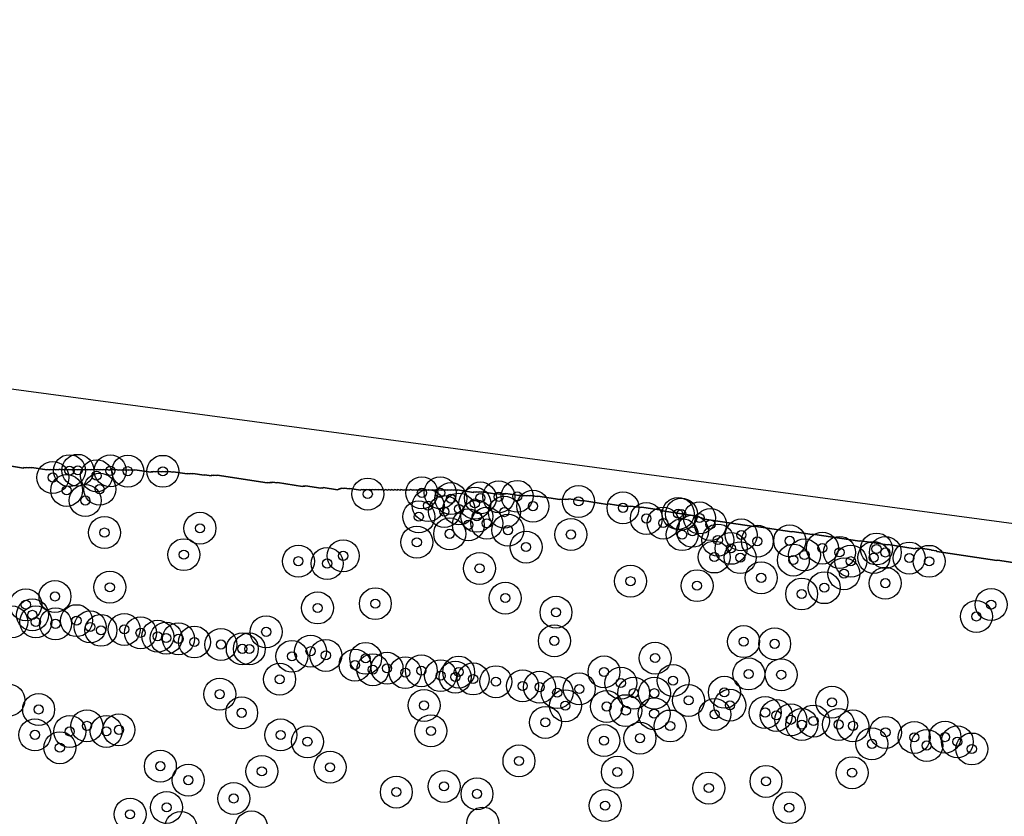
# Model space of a CAD drawing. Header units: inches. Extents: x 128668 to 131679, y 413272 to 413787.
# Tile 44 of 116: x 129737 to 129845, y 413554 to 413641. Entities that reach past the tile are written whole.
import ezdxf

# ---------------------------------------------------------------- set-up
doc = ezdxf.new("R2010")
doc.units = ezdxf.units.IN
doc.header["$MEASUREMENT"] = 0
doc.header["$PDMODE"] = 33
doc.header["$PDSIZE"] = -3
for name, color, linetype in [('Niet gedetecteerde gebieden (D-gebied) (ca. 44.659 m2)', 1, 'Continuous'), ('Onderzoeksgebied Capelsche UW (ca. 743.790 m2)', 5, 'Continuous'), ('Significante objecten binnen onderzoeksgebied', 3, 'Continuous'), ('Veiligheidsmarge objecten d.d. 230531', 6, 'Continuous'), ('Vrijgegeven gebieden (A+B gebied) (ca. 609.035 m2)', 3, 'Continuous')]:
    doc.layers.add(name, color=color, linetype=linetype)

msp = doc.modelspace()

# ---------------------------------------------------------------- linework, layer by layer
at = {"layer": 'Niet gedetecteerde gebieden (D-gebied) (ca. 44.659 m2)'}
for points in [[(129466.21, 413641.45, 0), (129570.91, 413624.51, 0), (129668.28, 413610.12, 0), (129879.65, 413581.76, 0)], [(129848.44, 413581.62, 0), (129844.39, 413582.23, 0), (129844.33, 413582.19, 0), (129837.76, 413583.18, 0), (129837.72, 413583.24, 0), (129837.17, 413583.32, 0), (129837.13, 413583.38, 0), (129835.99, 413583.55, 0), (129835.94, 413583.51, 0), (129835.69, 413583.55, 0), (129835.63, 413583.51, 0), (129835.43, 413583.54, 0), (129835.38, 413583.49, 0), (129832.41, 413583.94, 0), (129832.36, 413583.9, 0), (129829.39, 413584.35, 0), (129829.33, 413584.31, 0), (129824.14, 413585.09, 0), (129824.09, 413585.05, 0), (129821.91, 413585.38, 0), (129821.85, 413585.34, 0), (129817.75, 413585.96, 0), (129817.69, 413585.92, 0), (129812.3, 413586.74, 0), (129812.26, 413586.79, 0), (129812.02, 413586.83, 0), (129811.97, 413586.89, 0), (129811.68, 413586.93, 0), (129811.64, 413586.99, 0), (129811.29, 413587.04, 0), (129811.25, 413587.1, 0), (129807.64, 413587.64, 0), (129807.6, 413587.7, 0), (129805.37, 413588.04, 0), (129805.32, 413588, 0), (129804.23, 413588.16, 0), (129804.17, 413588.12, 0), (129803.92, 413588.16, 0), (129803.87, 413588.11, 0), (129803.62, 413588.15, 0), (129803.56, 413588.11, 0), (129801.73, 413588.39, 0), (129801.68, 413588.35, 0), (129798.91, 413588.76, 0), (129798.85, 413588.72, 0), (129797.42, 413588.94, 0), (129797.36, 413588.9, 0), (129797.11, 413588.93, 0), (129797.06, 413588.89, 0), (129796.81, 413588.93, 0), (129796.75, 413588.89, 0), (129796.51, 413588.93, 0), (129796.45, 413588.88, 0), (129794.03, 413589.25, 0), (129793.97, 413589.21, 0), (129793.18, 413589.33, 0), (129793.12, 413589.29, 0), (129792.87, 413589.32, 0), (129792.82, 413589.28, 0), (129792.57, 413589.32, 0), (129792.51, 413589.28, 0), (129792.02, 413589.35, 0), (129791.96, 413589.31, 0), (129790.53, 413589.53, 0), (129790.47, 413589.49, 0), (129790.23, 413589.52, 0), (129790.17, 413589.48, 0), (129789.92, 413589.52, 0), (129789.86, 413589.48, 0), (129789.37, 413589.55, 0), (129789.31, 413589.51, 0), (129787.88, 413589.73, 0), (129787.82, 413589.68, 0), (129787.58, 413589.72, 0), (129787.52, 413589.68, 0), (129787.27, 413589.72, 0), (129787.21, 413589.68, 0), (129787.02, 413589.71, 0), (129786.96, 413589.66, 0), (129785.23, 413589.93, 0), (129785.17, 413589.88, 0), (129784.88, 413589.93, 0), (129784.82, 413589.89, 0), (129784.52, 413589.93, 0), (129784.47, 413589.89, 0), (129784.17, 413589.93, 0), (129784.11, 413589.89, 0), (129783.86, 413589.93, 0), (129783.81, 413589.89, 0), (129783.51, 413589.93, 0), (129783.45, 413589.89, 0), (129783.16, 413589.94, 0), (129783.1, 413589.89, 0), (129782.8, 413589.94, 0), (129782.75, 413589.9, 0), (129782.45, 413589.94, 0), (129782.39, 413589.9, 0), (129782.1, 413589.94, 0), (129782.04, 413589.9, 0), (129781.79, 413589.94, 0), (129781.74, 413589.9, 0), (129781.44, 413589.94, 0), (129781.38, 413589.9, 0), (129781.09, 413589.95, 0), (129781.03, 413589.9, 0), (129780.73, 413589.95, 0), (129780.68, 413589.91, 0), (129780.38, 413589.95, 0), (129780.32, 413589.91, 0), (129780.03, 413589.96, 0), (129779.97, 413589.91, 0), (129779.72, 413589.95, 0), (129779.66, 413589.91, 0), (129779.37, 413589.95, 0), (129779.31, 413589.91, 0), (129779.01, 413589.96, 0), (129778.96, 413589.91, 0), (129778.66, 413589.96, 0), (129778.6, 413589.92, 0), (129778.31, 413589.96, 0), (129778.25, 413589.92, 0), (129777.95, 413589.97, 0), (129777.9, 413589.92, 0), (129777.65, 413589.96, 0), (129777.59, 413589.92, 0), (129777.3, 413589.96, 0), (129777.24, 413589.92, 0), (129776.94, 413589.97, 0), (129776.89, 413589.93, 0), (129776.59, 413589.97, 0), (129776.53, 413589.93, 0), (129776.24, 413589.97, 0), (129776.18, 413589.93, 0), (129775.88, 413589.98, 0), (129775.83, 413589.93, 0), (129775.58, 413589.97, 0), (129775.52, 413589.93, 0), (129775.22, 413589.97, 0), (129775.17, 413589.93, 0), (129774.92, 413589.97, 0), (129774.86, 413589.93, 0), (129774.67, 413589.96, 0), (129774.61, 413589.92, 0), (129773.42, 413590.1, 0), (129773.37, 413590.05, 0), (129772.82, 413590.14, 0), (129772.76, 413590.09, 0), (129772.52, 413590.13, 0), (129772.46, 413590.09, 0), (129772.41, 413590.1, 0), (129772.35, 413590.05, 0), (129772.3, 413590.06, 0), (129772.25, 413590.02, 0), (129772.2, 413590.03, 0), (129772.14, 413589.99, 0), (129772.08, 413589.94, 0), (129770.5, 413590.18, 0), (129770.45, 413590.14, 0), (129770.3, 413590.16, 0), (129770.24, 413590.12, 0), (129768.56, 413590.38, 0), (129768.5, 413590.33, 0), (129768.31, 413590.36, 0), (129768.25, 413590.32, 0), (129765.48, 413590.74, 0), (129765.42, 413590.7, 0), (129764.98, 413590.77, 0), (129764.92, 413590.73, 0), (129764.67, 413590.76, 0), (129764.62, 413590.72, 0), (129764.42, 413590.75, 0), (129764.36, 413590.71, 0), (129758.88, 413591.54, 0), (129758.82, 413591.5, 0), (129758.52, 413591.54, 0), (129758.47, 413591.5, 0), (129758.27, 413591.53, 0), (129758.21, 413591.49, 0), (129757.52, 413591.59, 0), (129757.46, 413591.55, 0), (129756.23, 413591.74, 0), (129756.17, 413591.7, 0), (129755.92, 413591.73, 0), (129755.86, 413591.69, 0), (129755.67, 413591.72, 0), (129755.61, 413591.68, 0), (129754.08, 413591.91, 0), (129754.02, 413591.87, 0), (129753.58, 413591.94, 0), (129753.52, 413591.9, 0), (129753.22, 413591.94, 0), (129753.17, 413591.9, 0), (129752.87, 413591.94, 0), (129752.81, 413591.9, 0), (129752.52, 413591.95, 0), (129752.46, 413591.9, 0), (129752.21, 413591.94, 0), (129752.15, 413591.9, 0), (129751.91, 413591.94, 0), (129751.85, 413591.9, 0), (129751.65, 413591.93, 0), (129751.6, 413591.88, 0), (129749.87, 413592.15, 0), (129749.81, 413592.1, 0), (129749.56, 413592.14, 0), (129749.5, 413592.1, 0), (129749.21, 413592.14, 0), (129749.15, 413592.1, 0), (129748.85, 413592.15, 0), (129748.8, 413592.11, 0), (129748.5, 413592.15, 0), (129748.44, 413592.11, 0), (129748.15, 413592.15, 0), (129748.09, 413592.11, 0), (129747.79, 413592.16, 0), (129747.74, 413592.11, 0), (129747.44, 413592.16, 0), (129747.38, 413592.12, 0), (129747.14, 413592.15, 0), (129747.08, 413592.11, 0), (129746.78, 413592.16, 0), (129746.73, 413592.12, 0), (129746.43, 413592.16, 0), (129746.37, 413592.12, 0), (129746.08, 413592.16, 0), (129746.02, 413592.12, 0), (129745.72, 413592.17, 0), (129745.67, 413592.12, 0), (129745.42, 413592.16, 0), (129745.36, 413592.12, 0), (129745.06, 413592.16, 0), (129745.01, 413592.12, 0), (129744.71, 413592.17, 0), (129744.65, 413592.13, 0), (129744.36, 413592.17, 0), (129744.3, 413592.13, 0), (129744, 413592.17, 0), (129743.95, 413592.13, 0), (129743.65, 413592.18, 0), (129743.59, 413592.13, 0), (129743.3, 413592.18, 0), (129743.24, 413592.14, 0), (129742.99, 413592.18, 0), (129742.94, 413592.13, 0), (129742.64, 413592.18, 0), (129742.58, 413592.14, 0), (129742.29, 413592.18, 0), (129742.23, 413592.14, 0), (129741.93, 413592.18, 0), (129741.88, 413592.14, 0), (129741.58, 413592.19, 0), (129741.52, 413592.15, 0), (129741.27, 413592.18, 0), (129741.22, 413592.14, 0), (129740.92, 413592.19, 0), (129740.86, 413592.14, 0), (129740.62, 413592.18, 0), (129740.56, 413592.14, 0), (129740.26, 413592.18, 0), (129740.21, 413592.14, 0), (129738.58, 413592.39, 0), (129738.52, 413592.35, 0), (129738.27, 413592.38, 0), (129738.21, 413592.34, 0), (129737.97, 413592.38, 0), (129737.91, 413592.34, 0), (129737.71, 413592.37, 0), (129737.66, 413592.33, 0), (129736.12, 413592.56, 0)]]:
    msp.add_polyline3d(points, dxfattribs=at)
at = {"layer": 'Onderzoeksgebied Capelsche UW (ca. 743.790 m2)'}
msp.add_lwpolyline([(129466.21, 413641.45), (129570.91, 413624.51), (129668.28, 413610.12), (129879.65, 413581.76), (130002.75, 413567.47), (130046.15, 413562.6), (130089.54, 413558.37), (130160.34, 413551.54)], dxfattribs=at)
at = {"layer": 'Significante objecten binnen onderzoeksgebied'}
for p in [(129742.7, 413592.04), (129743.61, 413592.08), (129747.17, 413592.02), (129749.09, 413591.98), (129752.93, 413591.97), (129740.87, 413591.29), (129745.66, 413591.49), (129742.39, 413589.88), (129746.02, 413590.01), (129775.39, 413589.48), (129781.32, 413589.61), (129783.32, 413589.61), (129744.43, 413588.77), (129784.5, 413588.98), (129787.12, 413588.47), (129787.73, 413589.05), (129789.74, 413589.18), (129791.77, 413589.23), (129798.48, 413588.67), (129782, 413588.21), (129783.79, 413587.57), (129785.38, 413587.84), (129790.36, 413587.5), (129793.49, 413588.15), (129803.36, 413587.97), (129809.4, 413587.34), (129780.98, 413586.99), (129787.34, 413587.04), (129788.44, 413586.28), (129805.92, 413586.8), (129807.77, 413586.3), (129809.76, 413587.28), (129811.75, 413586.86), (129746.54, 413585.26), (129757, 413585.73), (129786.41, 413586.11), (129790.75, 413585.52), (129810.98, 413585.4), (129812.95, 413586.15), (129780.77, 413584.2), (129784.37, 413585.12), (129797.65, 413585.05), (129809.84, 413585.03), (129813.75, 413584.44), (129816.32, 413585), (129818.08, 413584.31), (129821.63, 413584.35), (129792.74, 413583.67), (129815.2, 413583.53), (129825.21, 413583.56), (129827.09, 413583.09), (129831.14, 413583.46), (129832.11, 413583.08), (129755.23, 413582.84), (129767.79, 413582.12), (129772.69, 413582.71), (129813.36, 413582.58), (129816.21, 413582.51), (129822.03, 413582.25), (129823.25, 413582.81), (129828.33, 413582.12), (129830.84, 413582.52), (129834.73, 413582.47), (129836.91, 413582.11), (129770.94, 413581.87), (129787.64, 413581.33), (129804.18, 413579.93), (129818.5, 413580.3), (129827.57, 413580.75), (129747.12, 413579.27), (129811.48, 413579.44), (129825.42, 413579.22), (129832.1, 413579.72), (129741.11, 413578.26), (129790.46, 413578.08), (129822.94, 413578.53), (129737.92, 413577.35), (129769.89, 413577), (129776.22, 413577.47), (129796.02, 413576.53), (129843.71, 413577.37), (129738.64, 413576.24), (129739.01, 413575.47), (129743.47, 413575.61), (129842.09, 413576.07), (129741.17, 413575.26), (129744.97, 413574.92), (129746.15, 413574.55), (129748.7, 413574.65), (129764.26, 413574.38), (129750.49, 413574.28), (129752.37, 413573.9), (129753.3, 413573.7), (129754.65, 413573.62), (129756.39, 413573.27), (129795.84, 413573.4), (129816.58, 413573.31), (129759.3, 413573), (129761.64, 413572.52), (129762.41, 413572.51), (129769.12, 413572.26), (129819.98, 413573.07), (129767.08, 413571.7), (129770.79, 413571.8), (129775.16, 413571.48), (129806.88, 413571.51), (129773.99, 413570.74), (129775.94, 413570.23), (129777.5, 413570.39), (129781.26, 413570.12), (129765.73, 413569.19), (129779.5, 413569.91), (129783.37, 413569.58), (129784.98, 413569.43), (129785.35, 413569.98), (129786.94, 413569.22), (129801.28, 413569.99), (129808.85, 413569.04), (129817.14, 413569.77), (129820.7, 413569.68), (129789.43, 413568.92), (129792.36, 413568.46), (129794.22, 413568.32), (129798.57, 413568.13), (129803.12, 413568.77), (129759.17, 413567.55), (129796.15, 413567.73), (129804.53, 413567.66), (129806.8, 413567.66), (129810.55, 413566.87), (129814.47, 413567.76), (129739.32, 413565.88), (129781.56, 413566.32), (129797.05, 413566.29), (129801.56, 413566.2), (129803.67, 413565.75), (129815.08, 413566.34), (129826.26, 413566.67), (129761.57, 413565.51), (129806.78, 413565.41), (129813.41, 413565.34), (129818.94, 413565.55), (129820.16, 413565.23), (129821.75, 413564.75), (129744.61, 413564.08), (129748.12, 413563.65), (129794.86, 413564.46), (129808.53, 413564.07), (129822.96, 413564.22), (129824.24, 413564.61), (129826.99, 413564.23), (129828.56, 413564.08), (129738.91, 413563.1), (129742.73, 413563.47), (129746.73, 413563.48), (129765.85, 413563.09), (129782.31, 413563.53), (129805.22, 413562.73), (129832.13, 413563.37), (129835.28, 413562.82), (129838.65, 413562.85), (129741.64, 413561.69), (129768.78, 413562.34), (129801.27, 413562.47), (129830.64, 413562.11), (129836.65, 413561.93), (129840, 413562.34), (129841.59, 413561.55), (129752.66, 413559.67), (129771.26, 413559.55), (129791.96, 413560.24), (129763.78, 413559.09), (129802.74, 413559.02), (129828.47, 413558.95), (129755.72, 413558.13), (129783.75, 413557.45), (129812.77, 413557.27), (129819.03, 413558), (129760.7, 413556.13), (129778.52, 413556.83), (129787.36, 413556.63), (129753.34, 413555.15), (129801.4, 413555.35), (129821.57, 413555.12), (129749.34, 413554.4)]:
    msp.add_point(p, dxfattribs=at)
at = {"layer": 'Veiligheidsmarge objecten d.d. 230531', "color": 6, "linetype": 'Continuous', "lineweight": 25}
for centre in [(129742.7, 413592.04), (129743.61, 413592.08), (129745.66, 413591.49), (129747.17, 413592.02), (129749.09, 413591.98), (129752.93, 413591.97), (129740.87, 413591.29), (129742.39, 413589.88), (129746.02, 413590.01), (129775.39, 413589.48), (129781.32, 413589.61), (129783.32, 413589.61), (129744.43, 413588.77), (129782, 413588.21), (129784.5, 413588.98), (129787.12, 413588.47), (129787.73, 413589.05), (129789.74, 413589.18), (129791.77, 413589.23), (129798.48, 413588.67), (129783.79, 413587.57), (129785.38, 413587.84), (129790.36, 413587.5), (129793.49, 413588.15), (129803.36, 413587.97), (129809.4, 413587.34), (129809.76, 413587.28), (129780.98, 413586.99), (129786.41, 413586.11), (129787.34, 413587.04), (129788.44, 413586.28), (129805.92, 413586.8), (129807.77, 413586.3), (129811.75, 413586.86), (129812.95, 413586.15), (129746.54, 413585.26), (129757, 413585.73), (129784.37, 413585.12), (129790.75, 413585.52), (129797.65, 413585.05), (129809.84, 413585.03), (129810.98, 413585.4), (129816.32, 413585), (129780.77, 413584.2), (129813.75, 413584.44), (129818.08, 413584.31), (129821.63, 413584.35), (129755.23, 413582.84), (129792.74, 413583.67), (129815.2, 413583.53), (129823.25, 413582.81), (129825.21, 413583.56), (129827.09, 413583.09), (129831.14, 413583.46), (129832.11, 413583.08), (129767.79, 413582.12), (129770.94, 413581.87), (129772.69, 413582.71), (129813.36, 413582.58), (129816.21, 413582.51), (129822.03, 413582.25), (129828.33, 413582.12), (129830.84, 413582.52), (129834.73, 413582.47), (129836.91, 413582.11), (129787.64, 413581.33), (129827.57, 413580.75), (129804.18, 413579.93), (129818.5, 413580.3), (129832.1, 413579.72), (129747.12, 413579.27), (129811.48, 413579.44), (129822.94, 413578.53), (129825.42, 413579.22), (129741.11, 413578.26), (129776.22, 413577.47), (129790.46, 413578.08), (129737.92, 413577.35), (129769.89, 413577), (129796.02, 413576.53), (129843.71, 413577.37), (129736.39, 413575.47), (129738.64, 413576.24), (129739.01, 413575.47), (129741.17, 413575.26), (129743.47, 413575.61), (129842.09, 413576.07), (129744.97, 413574.92), (129746.15, 413574.55), (129748.7, 413574.65), (129750.49, 413574.28), (129764.26, 413574.38), (129752.37, 413573.9), (129753.3, 413573.7), (129754.65, 413573.62), (129756.39, 413573.27), (129795.84, 413573.4), (129816.58, 413573.31), (129759.3, 413573), (129761.64, 413572.52), (129762.41, 413572.51), (129769.12, 413572.26), (129819.98, 413573.07), (129767.08, 413571.7), (129770.79, 413571.8), (129775.16, 413571.48), (129806.88, 413571.51), (129773.99, 413570.74), (129775.94, 413570.23), (129777.5, 413570.39), (129779.5, 413569.91), (129781.26, 413570.12), (129785.35, 413569.98), (129801.28, 413569.99), (129765.73, 413569.19), (129783.37, 413569.58), (129784.98, 413569.43), (129786.94, 413569.22), (129789.43, 413568.92), (129808.85, 413569.04), (129817.14, 413569.77), (129820.7, 413569.68), (129792.36, 413568.46), (129794.22, 413568.32), (129796.15, 413567.73), (129798.57, 413568.13), (129803.12, 413568.77), (129814.47, 413567.76), (129736.06, 413566.9), (129759.17, 413567.55), (129804.53, 413567.66), (129806.8, 413567.66), (129810.55, 413566.87), (129826.26, 413566.67), (129739.32, 413565.88), (129781.56, 413566.32), (129797.05, 413566.29), (129801.56, 413566.2), (129803.67, 413565.75), (129815.08, 413566.34), (129818.94, 413565.55), (129761.57, 413565.51), (129806.78, 413565.41), (129813.41, 413565.34), (129820.16, 413565.23), (129821.75, 413564.75), (129824.24, 413564.61), (129742.73, 413563.47), (129744.61, 413564.08), (129746.73, 413563.48), (129748.12, 413563.65), (129782.31, 413563.53), (129794.86, 413564.46), (129808.53, 413564.07), (129822.96, 413564.22), (129826.99, 413564.23), (129828.56, 413564.08), (129738.91, 413563.1), (129765.85, 413563.09), (129768.78, 413562.34), (129801.27, 413562.47), (129805.22, 413562.73), (129832.13, 413563.37), (129835.28, 413562.82), (129838.65, 413562.85), (129840, 413562.34), (129741.64, 413561.69), (129830.64, 413562.11), (129836.65, 413561.93), (129841.59, 413561.55), (129791.96, 413560.24), (129752.66, 413559.67), (129763.78, 413559.09), (129771.26, 413559.55), (129755.72, 413558.13), (129802.74, 413559.02), (129819.03, 413558), (129828.47, 413558.95), (129783.75, 413557.45), (129812.77, 413557.27), (129760.7, 413556.13), (129778.52, 413556.83), (129787.36, 413556.63), (129753.34, 413555.15), (129801.4, 413555.35), (129821.57, 413555.12), (129749.34, 413554.4), (129754.9, 413552.96), (129762.65, 413553.01), (129788.01, 413553.44)]:
    msp.add_circle(centre, 1.75, dxfattribs=at)
at = {"layer": 'Vrijgegeven gebieden (A+B gebied) (ca. 609.035 m2)'}
msp.add_lwpolyline([(129736.12, 413592.56), (129737.66, 413592.33), (129737.71, 413592.37), (129737.91, 413592.34), (129737.97, 413592.38), (129738.21, 413592.34), (129738.27, 413592.38), (129738.52, 413592.35), (129738.58, 413592.39), (129740.21, 413592.14), (129740.26, 413592.18), (129740.56, 413592.14), (129740.62, 413592.18), (129740.86, 413592.14), (129740.92, 413592.19), (129741.22, 413592.14), (129741.27, 413592.18), (129741.52, 413592.15), (129741.58, 413592.19), (129741.88, 413592.14), (129741.93, 413592.18), (129742.23, 413592.14), (129742.29, 413592.18), (129742.58, 413592.14), (129742.64, 413592.18), (129742.94, 413592.13), (129742.99, 413592.18), (129743.24, 413592.14), (129743.3, 413592.18), (129743.59, 413592.13), (129743.65, 413592.18), (129743.95, 413592.13), (129744, 413592.17), (129744.3, 413592.13), (129744.36, 413592.17), (129744.65, 413592.13), (129744.71, 413592.17), (129745.01, 413592.12), (129745.06, 413592.16), (129745.36, 413592.12), (129745.42, 413592.16), (129745.67, 413592.12), (129745.72, 413592.17), (129746.02, 413592.12), (129746.08, 413592.16), (129746.37, 413592.12), (129746.43, 413592.16), (129746.73, 413592.12), (129746.78, 413592.16), (129747.08, 413592.11), (129747.14, 413592.15), (129747.38, 413592.12), (129747.44, 413592.16), (129747.74, 413592.11), (129747.79, 413592.16), (129748.09, 413592.11), (129748.15, 413592.15), (129748.44, 413592.11), (129748.5, 413592.15), (129748.8, 413592.11), (129748.85, 413592.15), (129749.15, 413592.1), (129749.21, 413592.14), (129749.5, 413592.1), (129749.56, 413592.14), (129749.81, 413592.1), (129749.87, 413592.15), (129751.6, 413591.88), (129751.65, 413591.93), (129751.85, 413591.9), (129751.91, 413591.94), (129752.15, 413591.9), (129752.21, 413591.94), (129752.46, 413591.9), (129752.52, 413591.95), (129752.81, 413591.9), (129752.87, 413591.94), (129753.17, 413591.9), (129753.22, 413591.94), (129753.52, 413591.9), (129753.58, 413591.94), (129754.02, 413591.87), (129754.08, 413591.91), (129755.61, 413591.68), (129755.67, 413591.72), (129755.86, 413591.69), (129755.92, 413591.73), (129756.17, 413591.7), (129756.23, 413591.74), (129757.46, 413591.55), (129757.52, 413591.59), (129758.21, 413591.49), (129758.27, 413591.53), (129758.47, 413591.5), (129758.52, 413591.54), (129758.82, 413591.5), (129758.88, 413591.54), (129764.36, 413590.71), (129764.42, 413590.75), (129764.62, 413590.72), (129764.67, 413590.76), (129764.92, 413590.73), (129764.98, 413590.77), (129765.42, 413590.7), (129765.48, 413590.74), (129768.25, 413590.32), (129768.31, 413590.36), (129768.5, 413590.33), (129768.56, 413590.38), (129770.24, 413590.12), (129770.3, 413590.16), (129770.45, 413590.14), (129770.5, 413590.18), (129772.08, 413589.94), (129772.14, 413589.99), (129772.2, 413590.03), (129772.25, 413590.02), (129772.3, 413590.06), (129772.35, 413590.05), (129772.41, 413590.1), (129772.46, 413590.09), (129772.52, 413590.13), (129772.76, 413590.09), (129772.82, 413590.14), (129773.37, 413590.05), (129773.42, 413590.1), (129774.61, 413589.92), (129774.67, 413589.96), (129774.86, 413589.93), (129774.92, 413589.97), (129775.17, 413589.93), (129775.22, 413589.97), (129775.52, 413589.93), (129775.58, 413589.97), (129775.83, 413589.93), (129775.88, 413589.98), (129776.18, 413589.93), (129776.24, 413589.97), (129776.53, 413589.93), (129776.59, 413589.97), (129776.89, 413589.93), (129776.94, 413589.97), (129777.24, 413589.92), (129777.3, 413589.96), (129777.59, 413589.92), (129777.65, 413589.96), (129777.9, 413589.92), (129777.95, 413589.97), (129778.25, 413589.92), (129778.31, 413589.96), (129778.6, 413589.92), (129778.66, 413589.96), (129778.96, 413589.91), (129779.01, 413589.96), (129779.31, 413589.91), (129779.37, 413589.95), (129779.66, 413589.91), (129779.72, 413589.95), (129779.97, 413589.91), (129780.03, 413589.96), (129780.32, 413589.91), (129780.38, 413589.95), (129780.68, 413589.91), (129780.73, 413589.95), (129781.03, 413589.9), (129781.09, 413589.95), (129781.38, 413589.9), (129781.44, 413589.94), (129781.74, 413589.9), (129781.79, 413589.94), (129782.04, 413589.9), (129782.1, 413589.94), (129782.39, 413589.9), (129782.45, 413589.94), (129782.75, 413589.9), (129782.8, 413589.94), (129783.1, 413589.89), (129783.16, 413589.94), (129783.45, 413589.89), (129783.51, 413589.93), (129783.81, 413589.89), (129783.86, 413589.93), (129784.11, 413589.89), (129784.17, 413589.93), (129784.47, 413589.89), (129784.52, 413589.93), (129784.82, 413589.89), (129784.88, 413589.93), (129785.17, 413589.88), (129785.23, 413589.93), (129786.96, 413589.66), (129787.02, 413589.71), (129787.21, 413589.68), (129787.27, 413589.72), (129787.52, 413589.68), (129787.58, 413589.72), (129787.82, 413589.68), (129787.88, 413589.73), (129789.31, 413589.51), (129789.37, 413589.55), (129789.86, 413589.48), (129789.92, 413589.52), (129790.17, 413589.48), (129790.23, 413589.52), (129790.47, 413589.49), (129790.53, 413589.53), (129791.96, 413589.31), (129792.02, 413589.35), (129792.51, 413589.28), (129792.57, 413589.32), (129792.82, 413589.28), (129792.87, 413589.32), (129793.12, 413589.29), (129793.18, 413589.33), (129793.97, 413589.21), (129794.03, 413589.25), (129796.45, 413588.88), (129796.51, 413588.93), (129796.75, 413588.89), (129796.81, 413588.93), (129797.06, 413588.89), (129797.11, 413588.93), (129797.36, 413588.9), (129797.42, 413588.94), (129798.85, 413588.72), (129798.91, 413588.76), (129801.68, 413588.35), (129801.73, 413588.39), (129803.56, 413588.11), (129803.62, 413588.15), (129803.87, 413588.11), (129803.92, 413588.16), (129804.17, 413588.12), (129804.23, 413588.16), (129805.32, 413588), (129805.37, 413588.04), (129807.6, 413587.7), (129807.64, 413587.64), (129811.25, 413587.1), (129811.29, 413587.04), (129811.64, 413586.99), (129811.68, 413586.93), (129811.97, 413586.89), (129812.02, 413586.83), (129812.26, 413586.79), (129812.3, 413586.74), (129817.69, 413585.92), (129817.75, 413585.96), (129821.85, 413585.34), (129821.91, 413585.38), (129824.09, 413585.05), (129824.14, 413585.09), (129829.33, 413584.31), (129829.39, 413584.35), (129832.36, 413583.9), (129832.41, 413583.94), (129835.38, 413583.49), (129835.43, 413583.54), (129835.63, 413583.51), (129835.69, 413583.55), (129835.94, 413583.51), (129835.99, 413583.55), (129837.13, 413583.38), (129837.17, 413583.32), (129837.72, 413583.24), (129837.76, 413583.18), (129844.33, 413582.19), (129844.39, 413582.23), (129848.44, 413581.62)], dxfattribs=at)

doc.saveas('drawing.dxf')
